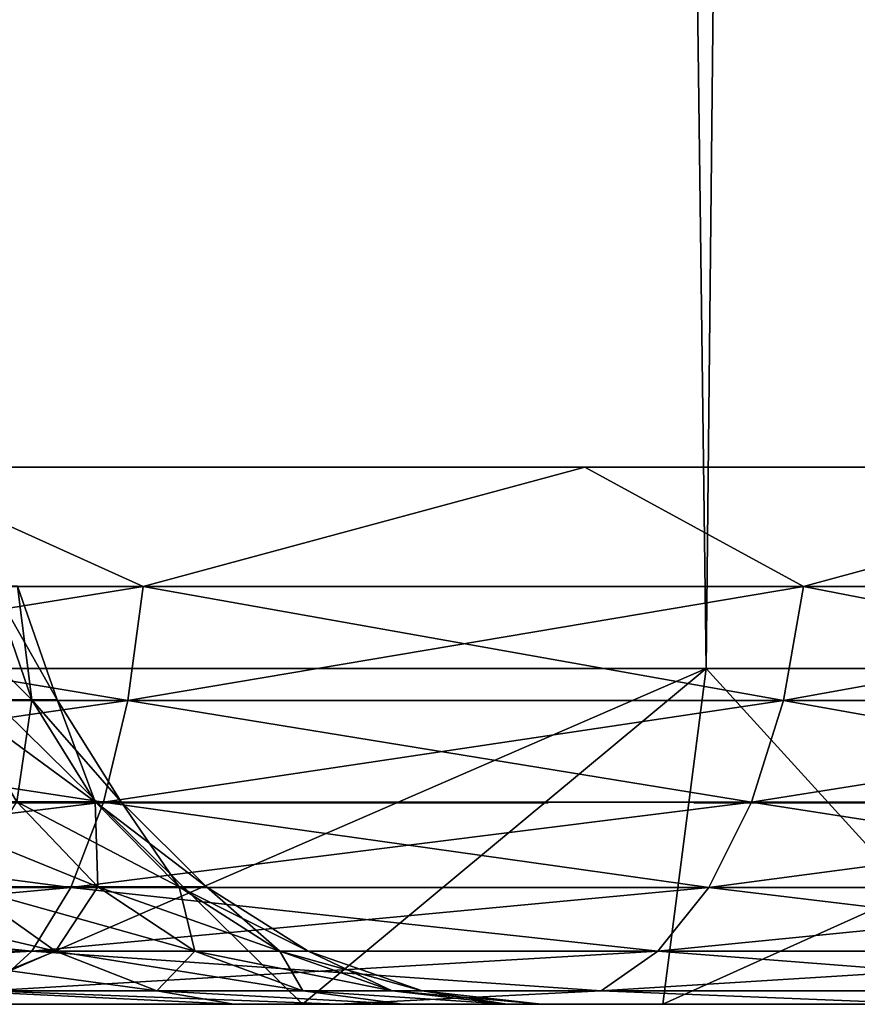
# Model space of a CAD drawing. Header units: millimetres. Extents: x -27 to 27, y -51 to 5.7.
# Tile 23 of 54: x 3 to 4.3, y -51 to -49.5. Entities that reach past the tile are written whole.
import ezdxf

# ---------------------------------------------------------------- set-up
doc = ezdxf.new("R2010")
doc.units = ezdxf.units.MM
doc.header["$LTSCALE"] = 52.148148
for name, color, linetype in [('1', 7, 'CONTINUOUS'), ('16', 7, 'CONTINUOUS'), ('17', 7, 'CONTINUOUS'), ('2', 7, 'CONTINUOUS'), ('3', 7, 'CONTINUOUS'), ('33', 7, 'CONTINUOUS'), ('37', 7, 'CONTINUOUS'), ('41', 7, 'CONTINUOUS'), ('42', 7, 'CONTINUOUS'), ('43', 7, 'CONTINUOUS'), ('44', 7, 'CONTINUOUS')]:
    doc.layers.add(name, color=color, linetype=linetype)

msp = doc.modelspace()

# ---------------------------------------------------------------- linework, layer by layer
at = {"layer": '1', "linetype": 'Continuous'}
for points in [[(2.8929, -51, -8.5224), (3.4441, -51, -8.3149), (0.5801, -51, -8.4802), (2.8929, -51, -8.5224)], [(0.5801, -51, -8.4802), (3.4441, -51, -8.3149), (1.7294, -51, -8.3222), (0.5801, -51, -8.4802)], [(2.8465, -51, 8.0092), (3.4441, -51, 8.3149), (1.7294, -51, 8.3222), (2.8465, -51, 8.0092)], [(3.4441, -51, 8.3149), (2.8929, -51, 8.5224), (1.7294, -51, 8.3222), (3.4441, -51, 8.3149)], [(3.4441, -51, -8.3149), (3.9806, -51, -8.0719), (1.7294, -51, -8.3222), (3.4441, -51, -8.3149)], [(1.7294, -51, -8.3222), (3.9806, -51, -8.0719), (2.8465, -51, -8.0092), (1.7294, -51, -8.3222)], [(3.9806, -51, 8.0719), (3.4441, -51, 8.3149), (2.8465, -51, 8.0092), (3.9806, -51, 8.0719)], [(4.5, -51, 7.7942), (3.9806, -51, 8.0719), (2.8465, -51, 8.0092), (4.5, -51, 7.7942)], [(3.9106, -51, 7.547), (4.5, -51, 7.7942), (2.8465, -51, 8.0092), (3.9106, -51, 7.547)], [(3.9806, -51, -8.0719), (4.5, -51, -7.7942), (2.8465, -51, -8.0092), (3.9806, -51, -8.0719)], [(2.8465, -51, -8.0092), (4.5, -51, -7.7942), (3.9106, -51, -7.547), (2.8465, -51, -8.0092)], [(4.9018, -51, 6.9442), (5.0002, -51, 7.4832), (3.9106, -51, 7.547), (4.9018, -51, 6.9442)], [(5.0002, -51, 7.4832), (4.5, -51, 7.7942), (3.9106, -51, 7.547), (5.0002, -51, 7.4832)], [(5.0002, -51, -7.4832), (5.4789, -51, -7.1401), (3.9106, -51, -7.547), (5.0002, -51, -7.4832)], [(4.5, -51, -7.7942), (5.0002, -51, -7.4832), (3.9106, -51, -7.547), (4.5, -51, -7.7942)], [(3.9106, -51, -7.547), (5.4789, -51, -7.1401), (4.9018, -51, -6.9442), (3.9106, -51, -7.547)]]:
    msp.add_3dface(points, dxfattribs=at)
at = {"layer": '16', "linetype": 'Continuous'}
for points in [[(2.8929, -51, 8.5224), (3.4441, -51, 8.3149), (2.9357, -50.5, 9.035), (2.8929, -51, 8.5224)], [(3.4441, -51, 8.3149), (4.0449, -50.5, 8.5959), (2.9357, -50.5, 9.035), (3.4441, -51, 8.3149)], [(3.4441, -51, 8.3149), (3.9806, -51, 8.0719), (4.0449, -50.5, 8.5959), (3.4441, -51, 8.3149)], [(3.9806, -51, 8.0719), (4.5, -51, 7.7942), (4.0449, -50.5, 8.5959), (3.9806, -51, 8.0719)], [(4.5, -51, 7.7942), (5.0904, -50.5, 8.0211), (4.0449, -50.5, 8.5959), (4.5, -51, 7.7942)]]:
    msp.add_3dface(points, dxfattribs=at)
at = {"layer": '17', "linetype": 'Continuous'}
for points in [[(2.8929, -51, -8.5224), (2.9357, -50.5, -9.035), (4.0449, -50.5, -8.5959), (2.8929, -51, -8.5224)], [(3.4441, -51, -8.3149), (2.8929, -51, -8.5224), (4.0449, -50.5, -8.5959), (3.4441, -51, -8.3149)], [(3.9806, -51, -8.0719), (3.4441, -51, -8.3149), (4.0449, -50.5, -8.5959), (3.9806, -51, -8.0719)], [(4.5, -51, -7.7942), (3.9806, -51, -8.0719), (5.0904, -50.5, -8.0211), (4.5, -51, -7.7942)], [(3.9806, -51, -8.0719), (4.0449, -50.5, -8.5959), (5.0904, -50.5, -8.0211), (3.9806, -51, -8.0719)]]:
    msp.add_3dface(points, dxfattribs=at)
at = {"layer": '2', "linetype": 'Continuous'}
for points in [[(3.4661, -4.5, 8.8451), (2.341, -4.5, 9.207), (2.9357, -50.5, 9.035), (3.4661, -4.5, 8.8451)], [(4.0449, -50.5, 8.5959), (3.4661, -4.5, 8.8451), (2.9357, -50.5, 9.035), (4.0449, -50.5, 8.5959)], [(4.5375, -4.5, 8.3463), (3.4661, -4.5, 8.8451), (4.0449, -50.5, 8.5959), (4.5375, -4.5, 8.3463)], [(5.0904, -50.5, 8.0211), (4.5375, -4.5, 8.3463), (4.0449, -50.5, 8.5959), (5.0904, -50.5, 8.0211)]]:
    msp.add_3dface(points, dxfattribs=at)
at = {"layer": '3', "linetype": 'Continuous'}
for points in [[(2.341, -4.5, -9.207), (3.4661, -4.5, -8.8451), (2.9357, -50.5, -9.035), (2.341, -4.5, -9.207)], [(2.9357, -50.5, -9.035), (3.4661, -4.5, -8.8451), (4.0449, -50.5, -8.5959), (2.9357, -50.5, -9.035)], [(3.4661, -4.5, -8.8451), (4.5375, -4.5, -8.3463), (4.0449, -50.5, -8.5959), (3.4661, -4.5, -8.8451)], [(4.0449, -50.5, -8.5959), (4.5375, -4.5, -8.3463), (5.0904, -50.5, -8.0211), (4.0449, -50.5, -8.5959)]]:
    msp.add_3dface(points, dxfattribs=at)
at = {"layer": '33', "color": 3, "linetype": 'Continuous'}
for points in [[(1.04, -51, 2.5), (-7.3184, -51, 2.0496), (7.3184, -51, 2.0496), (1.04, -51, 2.5)], [(7.3184, -51, 2.0496), (-7.3184, -51, 2.0496), (-0.3138, -51, 1.787), (7.3184, -51, 2.0496)], [(4.5884, -51, 4.2254), (3.203, -51, 4.2254), (-6.494, -51, 3.9482), (4.5884, -51, 4.2254)], [(5.6607, -51, 4.25), (4.5884, -51, 4.2254), (-6.494, -51, 3.9482), (5.6607, -51, 4.25)], [(3.203, -51, 4.2254), (1.1178, -51, 4.2254), (-6.494, -51, 3.9482), (3.203, -51, 4.2254)], [(-6.494, -51, 3.9482), (-1.0441, -51, 3.7049), (6.494, -51, 3.9482), (-6.494, -51, 3.9482)], [(5.6607, -51, 4.25), (-6.494, -51, 3.9482), (6.494, -51, 3.9482), (5.6607, -51, 4.25)], [(-4.383, -51, 6.2088), (-4.8607, -51, 5.7377), (4.383, -51, 6.2088), (-4.383, -51, 6.2088)], [(-4.8607, -51, 5.7377), (-0.46, -51, 5.75), (4.383, -51, 6.2088), (-4.8607, -51, 5.7377)], [(3.4968, -51, 6.7477), (-4.383, -51, 6.2088), (4.383, -51, 6.2088), (3.4968, -51, 6.7477)], [(-3.4968, -51, 6.7477), (-4.383, -51, 6.2088), (3.4968, -51, 6.7477), (-3.4968, -51, 6.7477)], [(4.383, -51, -6.2088), (5.1878, -51, -5.554), (-4.383, -51, -6.2088), (4.383, -51, -6.2088)], [(-3.4968, -51, -6.7477), (4.383, -51, -6.2088), (-4.383, -51, -6.2088), (-3.4968, -51, -6.7477)], [(-4.383, -51, -6.2088), (5.1878, -51, -5.554), (0.3138, -51, -5.787), (-4.383, -51, -6.2088)], [(2.5452, -51, 7.1611), (-3.4968, -51, 6.7477), (3.4968, -51, 6.7477), (2.5452, -51, 7.1611)], [(-2.5452, -51, -7.1611), (3.4968, -51, -6.7477), (-3.4968, -51, -6.7477), (-2.5452, -51, -7.1611)], [(3.4968, -51, -6.7477), (4.383, -51, -6.2088), (-3.4968, -51, -6.7477), (3.4968, -51, -6.7477)], [(2.5452, -51, -7.1611), (3.4968, -51, -6.7477), (-2.5452, -51, -7.1611), (2.5452, -51, -7.1611)], [(-1.0441, -51, 3.7049), (-0.0274, -51, 3.7049), (6.494, -51, 3.9482), (-1.0441, -51, 3.7049)], [(-0.46, -51, 5.75), (-0.1725, -51, 5.75), (4.383, -51, 6.2088), (-0.46, -51, 5.75)], [(0.3138, -51, 1.787), (7.3184, -51, 2.0496), (-0.3138, -51, 1.787), (0.3138, -51, 1.787)], [(-0.1725, -51, 5.75), (0.0554, -51, 5.3519), (3.5223, -51, 5.75), (-0.1725, -51, 5.75)], [(-0.1725, -51, 5.75), (3.5223, -51, 5.75), (4.383, -51, 6.2088), (-0.1725, -51, 5.75)], [(-0.0274, -51, 3.7049), (0.1658, -51, 3.7049), (6.494, -51, 3.9482), (-0.0274, -51, 3.7049)], [(0.0554, -51, 5.3519), (0.1427, -51, 5.3612), (3.5223, -51, 5.75), (0.0554, -51, 5.3519)], [(0.1427, -51, 5.3612), (1.2569, -51, 5.3612), (3.5223, -51, 5.75), (0.1427, -51, 5.3612)], [(0.1658, -51, 3.7049), (0.3524, -51, 3.7), (6.494, -51, 3.9482), (0.1658, -51, 3.7049)], [(0.9326, -51, 1.6838), (7.3184, -51, 2.0496), (0.3138, -51, 1.787), (0.9326, -51, 1.6838)], [(0.3138, -51, -5.787), (5.1878, -51, -5.554), (0.9326, -51, -5.6838), (0.3138, -51, -5.787)], [(0.3524, -51, 3.7), (0.6151, -51, 3.7), (6.494, -51, 3.9482), (0.3524, -51, 3.7)], [(0.6151, -51, 3.7), (1.2127, -51, 3.7), (6.494, -51, 3.9482), (0.6151, -51, 3.7)], [(1.5262, -51, 1.48), (7.3184, -51, 2.0496), (0.9326, -51, 1.6838), (1.5262, -51, 1.48)], [(0.9326, -51, -5.6838), (5.1878, -51, -5.554), (1.5262, -51, -5.48), (0.9326, -51, -5.6838)], [(6.9711, -51, 3.0272), (1.04, -51, 2.5), (7.3184, -51, 2.0496), (6.9711, -51, 3.0272)], [(1.4697, -51, 3.7), (1.04, -51, 2.5), (6.9711, -51, 3.0272), (1.4697, -51, 3.7)], [(3.1146, -51, 4.2344), (1.1178, -51, 4.2254), (3.203, -51, 4.2254), (3.1146, -51, 4.2344)], [(1.2099, -51, 4.2345), (1.1178, -51, 4.2254), (3.1146, -51, 4.2344), (1.2099, -51, 4.2345)], [(1.2099, -51, 4.2345), (3.1146, -51, 4.2344), (2.273, -51, 4.25), (1.2099, -51, 4.2345)], [(1.2127, -51, 3.7), (1.4697, -51, 3.7), (6.494, -51, 3.9482), (1.2127, -51, 3.7)], [(1.2569, -51, 5.3612), (2.5001, -51, 5.3612), (3.5223, -51, 5.75), (1.2569, -51, 5.3612)], [(6.494, -51, 3.9482), (1.4697, -51, 3.7), (6.9711, -51, 3.0272), (6.494, -51, 3.9482)], [(2.0781, -51, 1.1814), (7.3184, -51, 2.0496), (1.5262, -51, 1.48), (2.0781, -51, 1.1814)], [(1.5262, -51, -5.48), (5.8957, -51, -4.7959), (2.0781, -51, -5.1814), (1.5262, -51, -5.48)], [(5.1878, -51, -5.554), (5.8957, -51, -4.7959), (1.5262, -51, -5.48), (5.1878, -51, -5.554)], [(7.5293, -51, 1.0339), (7.3184, -51, 2.0496), (2.0781, -51, 1.1814), (7.5293, -51, 1.0339)], [(2.5733, -51, 0.7961), (7.5293, -51, 1.0339), (2.0781, -51, 1.1814), (2.5733, -51, 0.7961)], [(2.0781, -51, -5.1814), (5.8957, -51, -4.7959), (2.5733, -51, -4.7961), (2.0781, -51, -5.1814)], [(2.9565, -51, 4.3066), (2.273, -51, 4.25), (3.0339, -51, 4.2607), (2.9565, -51, 4.3066)], [(3.0339, -51, 4.2607), (2.273, -51, 4.25), (3.1146, -51, 4.2344), (3.0339, -51, 4.2607)], [(2.5001, -51, 5.3612), (2.5923, -51, 5.3487), (3.2071, -51, 5.3612), (2.5001, -51, 5.3612)], [(3.5223, -51, 5.75), (2.5001, -51, 5.3612), (3.2071, -51, 5.3612), (3.5223, -51, 5.75)], [(2.9985, -51, 0.3343), (7.5293, -51, 1.0339), (2.5733, -51, 0.7961), (2.9985, -51, 0.3343)], [(2.5733, -51, -4.7961), (5.8957, -51, -4.7959), (2.9985, -51, -4.3343), (2.5733, -51, -4.7961)], [(3.2071, -51, 5.3612), (2.5923, -51, 5.3487), (3.1077, -51, 5.3514), (3.2071, -51, 5.3612)], [(3.1077, -51, 5.3514), (2.5923, -51, 5.3487), (3.0221, -51, 5.3238), (3.1077, -51, 5.3514)], [(7.6, -51), (7.5293, -51, 1.0339), (2.9985, -51, 0.3343), (7.6, -51)], [(2.9985, -51, -4.3343), (6.494, -51, -3.9482), (3.3418, -51, -3.8089), (2.9985, -51, -4.3343)], [(3.3418, -51, -0.1911), (7.6, -51), (2.9985, -51, 0.3343), (3.3418, -51, -0.1911)], [(5.8957, -51, -4.7959), (6.494, -51, -3.9482), (2.9985, -51, -4.3343), (5.8957, -51, -4.7959)], [(3.0504, -51, 4.9178), (3.0424, -51, 4.8168), (3.516, -51, 4.901), (3.0504, -51, 4.9178)], [(3.516, -51, 4.901), (3.0424, -51, 4.8168), (3.5233, -51, 4.7892), (3.516, -51, 4.901)], [(3.5233, -51, 4.7892), (3.0424, -51, 4.8168), (3.0471, -51, 4.7153), (3.5233, -51, 4.7892)], [(3.5153, -51, 4.6849), (3.5233, -51, 4.7892), (3.0471, -51, 4.7153), (3.5153, -51, 4.6849)], [(3.0623, -51, 4.6305), (3.5153, -51, 4.6849), (3.0471, -51, 4.7153), (3.0623, -51, 4.6305)], [(3.074, -51, 4.9992), (3.0504, -51, 4.9178), (3.4934, -51, 4.9914), (3.074, -51, 4.9992)], [(3.4934, -51, 4.9914), (3.0504, -51, 4.9178), (3.516, -51, 4.901), (3.4934, -51, 4.9914)], [(3.0898, -51, 4.5647), (3.4912, -51, 4.5999), (3.0623, -51, 4.6305), (3.0898, -51, 4.5647)], [(3.4912, -51, 4.5999), (3.5153, -51, 4.6849), (3.0623, -51, 4.6305), (3.4912, -51, 4.5999)], [(3.1109, -51, 5.0593), (3.074, -51, 4.9992), (3.4558, -51, 5.0583), (3.1109, -51, 5.0593)], [(3.4558, -51, 5.0583), (3.074, -51, 4.9992), (3.4934, -51, 4.9914), (3.4558, -51, 5.0583)], [(3.1287, -51, 4.5148), (3.4534, -51, 4.5367), (3.0898, -51, 4.5647), (3.1287, -51, 4.5148)], [(3.4534, -51, 4.5367), (3.4912, -51, 4.5999), (3.0898, -51, 4.5647), (3.4534, -51, 4.5367)], [(3.1635, -51, 5.1065), (3.1109, -51, 5.0593), (3.4064, -51, 5.1043), (3.1635, -51, 5.1065)], [(3.4064, -51, 5.1043), (3.1109, -51, 5.0593), (3.4558, -51, 5.0583), (3.4064, -51, 5.1043)], [(3.1724, -51, 4.4809), (3.4007, -51, 4.4878), (3.1287, -51, 4.5148), (3.1724, -51, 4.4809)], [(3.4007, -51, 4.4878), (3.4534, -51, 4.5367), (3.1287, -51, 4.5148), (3.4007, -51, 4.4878)], [(3.2194, -51, 5.1325), (3.1635, -51, 5.1065), (3.3501, -51, 5.1315), (3.2194, -51, 5.1325)], [(3.3501, -51, 5.1315), (3.1635, -51, 5.1065), (3.4064, -51, 5.1043), (3.3501, -51, 5.1315)], [(3.2233, -51, 4.4601), (3.3457, -51, 4.4613), (3.1724, -51, 4.4809), (3.2233, -51, 4.4601)], [(3.3457, -51, 4.4613), (3.4007, -51, 4.4878), (3.1724, -51, 4.4809), (3.3457, -51, 4.4613)], [(4.4424, -51, 4.2422), (3.203, -51, 4.2254), (4.5884, -51, 4.2254), (4.4424, -51, 4.2422)], [(3.2915, -51, 4.2361), (3.203, -51, 4.2254), (4.4424, -51, 4.2422), (3.2915, -51, 4.2361)], [(3.291, -51, 5.3525), (3.5223, -51, 5.75), (3.2071, -51, 5.3612), (3.291, -51, 5.3525)], [(3.2828, -51, 5.1412), (3.2194, -51, 5.1325), (3.3501, -51, 5.1315), (3.2828, -51, 5.1412)], [(3.2849, -51, 4.4526), (3.3457, -51, 4.4613), (3.2233, -51, 4.4601), (3.2849, -51, 4.4526)], [(3.3695, -51, 5.3265), (3.5223, -51, 5.75), (3.291, -51, 5.3525), (3.3695, -51, 5.3265)], [(3.385, -51, 4.2709), (3.2915, -51, 4.2361), (3.5427, -51, 4.25), (3.385, -51, 4.2709)], [(3.8098, -51, 4.25), (3.2915, -51, 4.2361), (4.4424, -51, 4.2422), (3.8098, -51, 4.25)], [(3.2915, -51, 4.2361), (3.8098, -51, 4.25), (3.5427, -51, 4.25), (3.2915, -51, 4.2361)], [(3.5941, -51, -0.7661), (7.6, -51), (3.3418, -51, -0.1911), (3.5941, -51, -0.7661)], [(3.3418, -51, -3.8089), (6.9711, -51, -3.0272), (3.5941, -51, -3.2339), (3.3418, -51, -3.8089)], [(6.494, -51, -3.9482), (6.9711, -51, -3.0272), (3.3418, -51, -3.8089), (6.494, -51, -3.9482)], [(3.4464, -51, 5.2804), (3.5223, -51, 5.75), (3.3695, -51, 5.3265), (3.4464, -51, 5.2804)], [(3.4671, -51, 4.3259), (3.385, -51, 4.2709), (3.5427, -51, 4.25), (3.4671, -51, 4.3259)], [(3.5223, -51, 5.2098), (3.5223, -51, 5.75), (3.4464, -51, 5.2804), (3.5223, -51, 5.2098)], [(3.5427, -51, 4.4096), (3.4671, -51, 4.3259), (3.5427, -51, 4.25), (3.5427, -51, 4.4096)], [(3.5223, -51, 5.75), (3.8098, -51, 5.75), (4.383, -51, 6.2088), (3.5223, -51, 5.75)], [(3.7482, -51, -1.3746), (7.5293, -51, -1.0339), (3.5941, -51, -0.7661), (3.7482, -51, -1.3746)], [(7.5293, -51, -1.0339), (7.6, -51), (3.5941, -51, -0.7661), (7.5293, -51, -1.0339)], [(3.5941, -51, -3.2339), (6.9711, -51, -3.0272), (3.7482, -51, -2.6254), (3.5941, -51, -3.2339)], [(3.8, -51, -2), (7.5293, -51, -1.0339), (3.7482, -51, -1.3746), (3.8, -51, -2)], [(3.7482, -51, -2.6254), (7.3184, -51, -2.0496), (3.8, -51, -2), (3.7482, -51, -2.6254)], [(6.9711, -51, -3.0272), (7.3184, -51, -2.0496), (3.7482, -51, -2.6254), (6.9711, -51, -3.0272)], [(7.3184, -51, -2.0496), (7.5293, -51, -1.0339), (3.8, -51, -2), (7.3184, -51, -2.0496)], [(4.383, -51, 6.2088), (3.8098, -51, 5.75), (5.1878, -51, 5.554), (4.383, -51, 6.2088)], [(4.0975, -51, 5.0858), (3.8098, -51, 5.75), (4.0435, -51, 4.946), (4.0975, -51, 5.0858)], [(4.1519, -51, 5.1693), (3.8098, -51, 5.75), (4.0975, -51, 5.0858), (4.1519, -51, 5.1693)], [(3.8098, -51, 4.25), (4.0267, -51, 4.8087), (4.0435, -51, 4.946), (3.8098, -51, 4.25)], [(4.0267, -51, 4.8087), (3.8098, -51, 4.25), (4.0355, -51, 4.6835), (4.0267, -51, 4.8087)], [(3.8098, -51, 5.75), (3.8098, -51, 4.25), (4.0435, -51, 4.946), (3.8098, -51, 5.75)], [(4.2176, -51, 5.2366), (3.8098, -51, 5.75), (4.1519, -51, 5.1693), (4.2176, -51, 5.2366)], [(4.2968, -51, 5.2906), (3.8098, -51, 5.75), (4.2176, -51, 5.2366), (4.2968, -51, 5.2906)], [(3.8098, -51, 5.75), (4.4294, -51, 5.3424), (5.1878, -51, 5.554), (3.8098, -51, 5.75)], [(4.4294, -51, 5.3424), (3.8098, -51, 5.75), (4.2968, -51, 5.2906), (4.4294, -51, 5.3424)], [(4.303, -51, 4.293), (3.8098, -51, 4.25), (4.4424, -51, 4.2422), (4.303, -51, 4.293)], [(4.2189, -51, 4.3457), (3.8098, -51, 4.25), (4.303, -51, 4.293), (4.2189, -51, 4.3457)], [(4.1516, -51, 4.4105), (3.8098, -51, 4.25), (4.2189, -51, 4.3457), (4.1516, -51, 4.4105)], [(4.0973, -51, 4.4905), (3.8098, -51, 4.25), (4.1516, -51, 4.4105), (4.0973, -51, 4.4905)], [(4.0601, -51, 4.5775), (3.8098, -51, 4.25), (4.0973, -51, 4.4905), (4.0601, -51, 4.5775)], [(4.0355, -51, 4.6835), (3.8098, -51, 4.25), (4.0601, -51, 4.5775), (4.0355, -51, 4.6835)]]:
    msp.add_3dface(points, dxfattribs=at)
at = {"layer": '37', "color": 7, "linetype": 'Continuous'}
for points in [[(2.9486, -50.7, 5.281), (2.9564, -50.7, 4.3066), (3.0238, -50.7, 5.3246), (2.9486, -50.7, 5.281)], [(2.9564, -50.7, 4.3066), (3.0324, -50.7, 4.2614), (3.0238, -50.7, 5.3246), (2.9564, -50.7, 4.3066)], [(3.108, -50.7, 5.3515), (3.0238, -50.7, 5.3246), (3.0772, -50.7, 5.0064), (3.108, -50.7, 5.3515)], [(3.0238, -50.7, 5.3246), (3.0424, -50.7, 4.8168), (3.0525, -50.7, 4.9299), (3.0238, -50.7, 5.3246)], [(3.0772, -50.7, 5.0064), (3.0238, -50.7, 5.3246), (3.0525, -50.7, 4.9299), (3.0772, -50.7, 5.0064)], [(3.0238, -50.7, 5.3246), (3.0324, -50.7, 4.2614), (3.0424, -50.7, 4.8168), (3.0238, -50.7, 5.3246)], [(3.0424, -50.7, 4.8168), (3.0324, -50.7, 4.2614), (3.0493, -50.7, 4.6966), (3.0424, -50.7, 4.8168)], [(3.0324, -50.7, 4.2614), (3.113, -50.7, 4.2347), (3.0493, -50.7, 4.6966), (3.0324, -50.7, 4.2614)], [(3.0493, -50.7, 4.6966), (3.113, -50.7, 4.2347), (3.0665, -50.7, 4.6165), (3.0493, -50.7, 4.6966)], [(3.0665, -50.7, 4.6165), (3.113, -50.7, 4.2347), (3.0898, -50.7, 4.5647), (3.0665, -50.7, 4.6165)], [(3.1109, -50.7, 5.0593), (3.108, -50.7, 5.3515), (3.0772, -50.7, 5.0064), (3.1109, -50.7, 5.0593)], [(3.0898, -50.7, 4.5647), (3.113, -50.7, 4.2347), (3.1311, -50.7, 4.5125), (3.0898, -50.7, 4.5647)], [(3.2071, -50.7, 5.3612), (3.108, -50.7, 5.3515), (3.163, -50.7, 5.1062), (3.2071, -50.7, 5.3612)], [(3.163, -50.7, 5.1062), (3.108, -50.7, 5.3515), (3.1109, -50.7, 5.0593), (3.163, -50.7, 5.1062)], [(3.113, -50.7, 4.2347), (3.203, -50.7, 4.2254), (3.1311, -50.7, 4.5125), (3.113, -50.7, 4.2347)], [(3.1311, -50.7, 4.5125), (3.203, -50.7, 4.2254), (3.1748, -50.7, 4.4795), (3.1311, -50.7, 4.5125)], [(3.2184, -50.7, 5.1322), (3.2071, -50.7, 5.3612), (3.163, -50.7, 5.1062), (3.2184, -50.7, 5.1322)], [(3.1748, -50.7, 4.4795), (3.203, -50.7, 4.2254), (3.2243, -50.7, 4.4598), (3.1748, -50.7, 4.4795)], [(3.203, -50.7, 4.2254), (3.291, -50.7, 4.236), (3.2243, -50.7, 4.4598), (3.203, -50.7, 4.2254)], [(3.2828, -50.7, 5.1412), (3.2071, -50.7, 5.3612), (3.2184, -50.7, 5.1322), (3.2828, -50.7, 5.1412)], [(3.2922, -50.7, 5.3522), (3.2071, -50.7, 5.3612), (3.2828, -50.7, 5.1412), (3.2922, -50.7, 5.3522)], [(3.2243, -50.7, 4.4598), (3.291, -50.7, 4.236), (3.2849, -50.7, 4.4526), (3.2243, -50.7, 4.4598)], [(3.3494, -50.7, 5.1318), (3.2922, -50.7, 5.3522), (3.2828, -50.7, 5.1412), (3.3494, -50.7, 5.1318)], [(3.2849, -50.7, 4.4526), (3.291, -50.7, 4.236), (3.3462, -50.7, 4.4615), (3.2849, -50.7, 4.4526)], [(3.291, -50.7, 4.236), (3.385, -50.7, 4.2709), (3.3462, -50.7, 4.4615), (3.291, -50.7, 4.236)], [(3.3705, -50.7, 5.326), (3.2922, -50.7, 5.3522), (3.3494, -50.7, 5.1318), (3.3705, -50.7, 5.326)], [(3.3462, -50.7, 4.4615), (3.385, -50.7, 4.2709), (3.4005, -50.7, 4.4876), (3.3462, -50.7, 4.4615)], [(3.4054, -50.7, 5.1051), (3.3705, -50.7, 5.326), (3.3494, -50.7, 5.1318), (3.4054, -50.7, 5.1051)], [(3.4462, -50.7, 5.2806), (3.3705, -50.7, 5.326), (3.4054, -50.7, 5.1051), (3.4462, -50.7, 5.2806)], [(3.385, -50.7, 4.2709), (3.4663, -50.7, 4.3252), (3.4005, -50.7, 4.4876), (3.385, -50.7, 4.2709)], [(3.4005, -50.7, 4.4876), (3.4663, -50.7, 4.3252), (3.4534, -50.7, 4.5367), (3.4005, -50.7, 4.4876)], [(3.4558, -50.7, 5.0583), (3.4462, -50.7, 5.2806), (3.4054, -50.7, 5.1051), (3.4558, -50.7, 5.0583)], [(3.4882, -50.7, 5.004), (3.4462, -50.7, 5.2806), (3.4558, -50.7, 5.0583), (3.4882, -50.7, 5.004)], [(3.513, -50.7, 4.9195), (3.4462, -50.7, 5.2806), (3.4882, -50.7, 5.004), (3.513, -50.7, 4.9195)], [(3.5223, -50.7, 5.2098), (3.4462, -50.7, 5.2806), (3.513, -50.7, 4.9195), (3.5223, -50.7, 5.2098)], [(3.4534, -50.7, 4.5367), (3.4663, -50.7, 4.3252), (3.4875, -50.7, 4.5916), (3.4534, -50.7, 4.5367)], [(3.4663, -50.7, 4.3252), (3.5427, -50.7, 4.4096), (3.4875, -50.7, 4.5916), (3.4663, -50.7, 4.3252)], [(3.4875, -50.7, 4.5916), (3.5427, -50.7, 4.4096), (3.5128, -50.7, 4.6712), (3.4875, -50.7, 4.5916)], [(3.5128, -50.7, 4.6712), (3.5427, -50.7, 4.4096), (3.5233, -50.7, 4.7892), (3.5128, -50.7, 4.6712)], [(3.5233, -50.7, 4.7892), (3.5223, -50.7, 5.2098), (3.513, -50.7, 4.9195), (3.5233, -50.7, 4.7892)], [(3.5223, -50.7, 5.75), (3.5223, -50.7, 5.2098), (3.5233, -50.7, 4.7892), (3.5223, -50.7, 5.75)], [(3.5427, -50.7, 4.4096), (3.5223, -50.7, 5.75), (3.5233, -50.7, 4.7892), (3.5427, -50.7, 4.4096)], [(3.5223, -50.7, 5.75), (3.8098, -50.7, 4.25), (3.8098, -50.7, 5.75), (3.5223, -50.7, 5.75)], [(3.5427, -50.7, 4.4096), (3.8098, -50.7, 4.25), (3.5223, -50.7, 5.75), (3.5427, -50.7, 4.4096)], [(3.5427, -50.7, 4.25), (3.8098, -50.7, 4.25), (3.5427, -50.7, 4.4096), (3.5427, -50.7, 4.25)], [(4.0436, -50.7, 4.9464), (4.0267, -50.7, 4.8087), (4.0363, -50.7, 4.6781), (4.0436, -50.7, 4.9464)], [(4.061, -50.7, 4.5747), (4.0436, -50.7, 4.9464), (4.0363, -50.7, 4.6781), (4.061, -50.7, 4.5747)], [(4.0973, -50.7, 4.4905), (4.0436, -50.7, 4.9464), (4.061, -50.7, 4.5747), (4.0973, -50.7, 4.4905)], [(4.0975, -50.7, 5.0858), (4.0436, -50.7, 4.9464), (4.0973, -50.7, 4.4905), (4.0975, -50.7, 5.0858)], [(4.1513, -50.7, 4.4109), (4.0975, -50.7, 5.0858), (4.0973, -50.7, 4.4905), (4.1513, -50.7, 4.4109)], [(4.1523, -50.7, 5.1698), (4.0975, -50.7, 5.0858), (4.1513, -50.7, 4.4109), (4.1523, -50.7, 5.1698)], [(4.2183, -50.7, 4.3462), (4.1523, -50.7, 5.1698), (4.1513, -50.7, 4.4109), (4.2183, -50.7, 4.3462)], [(4.2179, -50.7, 5.2369), (4.1523, -50.7, 5.1698), (4.2183, -50.7, 4.3462), (4.2179, -50.7, 5.2369)], [(4.2968, -50.7, 5.2906), (4.2179, -50.7, 5.2369), (4.2183, -50.7, 4.3462), (4.2968, -50.7, 5.2906)], [(4.303, -50.7, 4.293), (4.2968, -50.7, 5.2906), (4.2183, -50.7, 4.3462), (4.303, -50.7, 4.293)]]:
    msp.add_3dface(points, dxfattribs=at)
at = {"layer": '41', "color": 3, "linetype": 'Continuous'}
for points in [[(2.1689, -50.378, 8.0944), (3.2069, -50.378, 7.7421), (2.813, -50.2, 7.915), (2.1689, -50.378, 8.0944)], [(2.813, -50.2, 7.915), (3.2069, -50.378, 7.7421), (3.8645, -50.2, 7.4582), (2.813, -50.2, 7.915)], [(3.2069, -50.378, 7.7421), (4.19, -50.378, 7.2572), (3.8645, -50.2, 7.4582), (3.2069, -50.378, 7.7421)], [(3.8645, -50.2, 7.4582), (4.19, -50.378, 7.2572), (4.8441, -50.2, 6.8625), (3.8645, -50.2, 7.4582)], [(4.19, -50.378, 7.2572), (5.1014, -50.378, 6.6483), (4.8441, -50.2, 6.8625), (4.19, -50.378, 7.2572)], [(2.1536, -50.5473, 8.0372), (3.1842, -50.5473, 7.6873), (2.1689, -50.378, 8.0944), (2.1536, -50.5473, 8.0372)], [(2.1689, -50.378, 8.0944), (3.1842, -50.5473, 7.6873), (3.2069, -50.378, 7.7421), (2.1689, -50.378, 8.0944)], [(3.1842, -50.5473, 7.6873), (4.1603, -50.5473, 7.2059), (3.2069, -50.378, 7.7421), (3.1842, -50.5473, 7.6873)], [(3.2069, -50.378, 7.7421), (4.1603, -50.5473, 7.2059), (4.19, -50.378, 7.2572), (3.2069, -50.378, 7.7421)], [(4.1603, -50.5473, 7.2059), (5.0653, -50.5473, 6.6013), (4.19, -50.378, 7.2572), (4.1603, -50.5473, 7.2059)], [(4.19, -50.378, 7.2572), (5.0653, -50.5473, 6.6013), (5.1014, -50.378, 6.6483), (4.19, -50.378, 7.2572)], [(2.1288, -50.6991, 7.945), (3.1477, -50.6991, 7.5991), (2.1536, -50.5473, 8.0372), (2.1288, -50.6991, 7.945)], [(2.1536, -50.5473, 8.0372), (3.1477, -50.6991, 7.5991), (3.1842, -50.5473, 7.6873), (2.1536, -50.5473, 8.0372)], [(3.1477, -50.6991, 7.5991), (4.1126, -50.6991, 7.1233), (3.1842, -50.5473, 7.6873), (3.1477, -50.6991, 7.5991)], [(3.1842, -50.5473, 7.6873), (4.1126, -50.6991, 7.1233), (4.1603, -50.5473, 7.2059), (3.1842, -50.5473, 7.6873)], [(4.1126, -50.6991, 7.1233), (5.0072, -50.6991, 6.5255), (4.1603, -50.5473, 7.2059), (4.1126, -50.6991, 7.1233)], [(4.1603, -50.5473, 7.2059), (5.0072, -50.6991, 6.5255), (5.0653, -50.5473, 6.6013), (4.1603, -50.5473, 7.2059)], [(2.096, -50.8258, 7.8224), (3.0991, -50.8258, 7.4819), (2.1288, -50.6991, 7.945), (2.096, -50.8258, 7.8224)], [(2.1288, -50.6991, 7.945), (3.0991, -50.8258, 7.4819), (3.1477, -50.6991, 7.5991), (2.1288, -50.6991, 7.945)], [(3.0991, -50.8258, 7.4819), (4.0492, -50.8258, 7.0134), (3.1477, -50.6991, 7.5991), (3.0991, -50.8258, 7.4819)], [(3.1477, -50.6991, 7.5991), (4.0492, -50.8258, 7.0134), (4.1126, -50.6991, 7.1233), (3.1477, -50.6991, 7.5991)], [(4.0492, -50.8258, 7.0134), (4.93, -50.8258, 6.4249), (4.1126, -50.6991, 7.1233), (4.0492, -50.8258, 7.0134)], [(4.1126, -50.6991, 7.1233), (4.93, -50.8258, 6.4249), (5.0072, -50.6991, 6.5255), (4.1126, -50.6991, 7.1233)], [(2.0567, -50.9211, 7.6757), (3.041, -50.9211, 7.3416), (2.096, -50.8258, 7.8224), (2.0567, -50.9211, 7.6757)], [(2.096, -50.8258, 7.8224), (3.041, -50.9211, 7.3416), (3.0991, -50.8258, 7.4819), (2.096, -50.8258, 7.8224)], [(3.041, -50.9211, 7.3416), (3.9732, -50.9211, 6.8818), (3.0991, -50.8258, 7.4819), (3.041, -50.9211, 7.3416)], [(3.0991, -50.8258, 7.4819), (3.9732, -50.9211, 6.8818), (4.0492, -50.8258, 7.0134), (3.0991, -50.8258, 7.4819)], [(3.9732, -50.9211, 6.8818), (4.8375, -50.9211, 6.3044), (4.0492, -50.8258, 7.0134), (3.9732, -50.9211, 6.8818)], [(4.0492, -50.8258, 7.0134), (4.8375, -50.9211, 6.3044), (4.93, -50.8258, 6.4249), (4.0492, -50.8258, 7.0134)], [(2.0567, -50.9211, 7.6757), (2.9762, -50.9801, 7.1851), (3.041, -50.9211, 7.3416), (2.0567, -50.9211, 7.6757)], [(2.9762, -50.9801, 7.1851), (3.8886, -50.9801, 6.7352), (3.041, -50.9211, 7.3416), (2.9762, -50.9801, 7.1851)], [(3.041, -50.9211, 7.3416), (3.8886, -50.9801, 6.7352), (3.9732, -50.9211, 6.8818), (3.041, -50.9211, 7.3416)], [(3.8886, -50.9801, 6.7352), (4.7344, -50.9801, 6.17), (3.9732, -50.9211, 6.8818), (3.8886, -50.9801, 6.7352)], [(3.9732, -50.9211, 6.8818), (4.7344, -50.9801, 6.17), (4.8375, -50.9211, 6.3044), (3.9732, -50.9211, 6.8818)], [(2.5452, -51, 7.1611), (3.4968, -51, 6.7477), (2.9762, -50.9801, 7.1851), (2.5452, -51, 7.1611)], [(2.9762, -50.9801, 7.1851), (3.4968, -51, 6.7477), (3.8886, -50.9801, 6.7352), (2.9762, -50.9801, 7.1851)], [(3.4968, -51, 6.7477), (4.383, -51, 6.2088), (3.8886, -50.9801, 6.7352), (3.4968, -51, 6.7477)], [(3.8886, -50.9801, 6.7352), (4.383, -51, 6.2088), (4.7344, -50.9801, 6.17), (3.8886, -50.9801, 6.7352)]]:
    msp.add_3dface(points, dxfattribs=at)
at = {"layer": '42', "color": 3, "linetype": 'Continuous'}
for points in [[(3.2069, -50.378, -7.7421), (2.1689, -50.378, -8.0944), (2.813, -50.2, -7.915), (3.2069, -50.378, -7.7421)], [(3.8645, -50.2, -7.4582), (3.2069, -50.378, -7.7421), (2.813, -50.2, -7.915), (3.8645, -50.2, -7.4582)], [(4.19, -50.378, -7.2572), (3.2069, -50.378, -7.7421), (3.8645, -50.2, -7.4582), (4.19, -50.378, -7.2572)], [(4.8441, -50.2, -6.8625), (4.19, -50.378, -7.2572), (3.8645, -50.2, -7.4582), (4.8441, -50.2, -6.8625)], [(5.1014, -50.378, -6.6483), (4.19, -50.378, -7.2572), (4.8441, -50.2, -6.8625), (5.1014, -50.378, -6.6483)], [(3.1842, -50.5473, -7.6873), (2.1536, -50.5473, -8.0372), (3.2069, -50.378, -7.7421), (3.1842, -50.5473, -7.6873)], [(3.2069, -50.378, -7.7421), (2.1536, -50.5473, -8.0372), (2.1689, -50.378, -8.0944), (3.2069, -50.378, -7.7421)], [(4.1603, -50.5473, -7.2059), (3.1842, -50.5473, -7.6873), (4.19, -50.378, -7.2572), (4.1603, -50.5473, -7.2059)], [(4.19, -50.378, -7.2572), (3.1842, -50.5473, -7.6873), (3.2069, -50.378, -7.7421), (4.19, -50.378, -7.2572)], [(5.0653, -50.5473, -6.6013), (4.1603, -50.5473, -7.2059), (5.1014, -50.378, -6.6483), (5.0653, -50.5473, -6.6013)], [(5.1014, -50.378, -6.6483), (4.1603, -50.5473, -7.2059), (4.19, -50.378, -7.2572), (5.1014, -50.378, -6.6483)], [(3.1477, -50.6991, -7.5991), (2.1288, -50.6991, -7.945), (3.1842, -50.5473, -7.6873), (3.1477, -50.6991, -7.5991)], [(3.1842, -50.5473, -7.6873), (2.1288, -50.6991, -7.945), (2.1536, -50.5473, -8.0372), (3.1842, -50.5473, -7.6873)], [(4.1126, -50.6991, -7.1233), (3.1477, -50.6991, -7.5991), (4.1603, -50.5473, -7.2059), (4.1126, -50.6991, -7.1233)], [(4.1603, -50.5473, -7.2059), (3.1477, -50.6991, -7.5991), (3.1842, -50.5473, -7.6873), (4.1603, -50.5473, -7.2059)], [(5.0072, -50.6991, -6.5255), (4.1126, -50.6991, -7.1233), (5.0653, -50.5473, -6.6013), (5.0072, -50.6991, -6.5255)], [(5.0653, -50.5473, -6.6013), (4.1126, -50.6991, -7.1233), (4.1603, -50.5473, -7.2059), (5.0653, -50.5473, -6.6013)], [(3.1477, -50.6991, -7.5991), (2.096, -50.8258, -7.8224), (2.1288, -50.6991, -7.945), (3.1477, -50.6991, -7.5991)], [(3.0991, -50.8258, -7.4819), (2.096, -50.8258, -7.8224), (3.1477, -50.6991, -7.5991), (3.0991, -50.8258, -7.4819)], [(4.1126, -50.6991, -7.1233), (3.0991, -50.8258, -7.4819), (3.1477, -50.6991, -7.5991), (4.1126, -50.6991, -7.1233)], [(4.0492, -50.8258, -7.0134), (3.0991, -50.8258, -7.4819), (4.1126, -50.6991, -7.1233), (4.0492, -50.8258, -7.0134)], [(5.0072, -50.6991, -6.5255), (4.0492, -50.8258, -7.0134), (4.1126, -50.6991, -7.1233), (5.0072, -50.6991, -6.5255)], [(4.93, -50.8258, -6.4249), (4.0492, -50.8258, -7.0134), (5.0072, -50.6991, -6.5255), (4.93, -50.8258, -6.4249)], [(3.0991, -50.8258, -7.4819), (2.0567, -50.9211, -7.6757), (2.096, -50.8258, -7.8224), (3.0991, -50.8258, -7.4819)], [(3.041, -50.9211, -7.3416), (2.0567, -50.9211, -7.6757), (3.0991, -50.8258, -7.4819), (3.041, -50.9211, -7.3416)], [(4.0492, -50.8258, -7.0134), (3.041, -50.9211, -7.3416), (3.0991, -50.8258, -7.4819), (4.0492, -50.8258, -7.0134)], [(3.9732, -50.9211, -6.8818), (3.041, -50.9211, -7.3416), (4.0492, -50.8258, -7.0134), (3.9732, -50.9211, -6.8818)], [(4.93, -50.8258, -6.4249), (3.9732, -50.9211, -6.8818), (4.0492, -50.8258, -7.0134), (4.93, -50.8258, -6.4249)], [(4.8375, -50.9211, -6.3044), (3.9732, -50.9211, -6.8818), (4.93, -50.8258, -6.4249), (4.8375, -50.9211, -6.3044)], [(3.041, -50.9211, -7.3416), (2.0129, -50.9801, -7.5121), (2.0567, -50.9211, -7.6757), (3.041, -50.9211, -7.3416)], [(2.9762, -50.9801, -7.1851), (2.0129, -50.9801, -7.5121), (3.041, -50.9211, -7.3416), (2.9762, -50.9801, -7.1851)], [(3.9732, -50.9211, -6.8818), (2.9762, -50.9801, -7.1851), (3.041, -50.9211, -7.3416), (3.9732, -50.9211, -6.8818)], [(3.8886, -50.9801, -6.7352), (2.9762, -50.9801, -7.1851), (3.9732, -50.9211, -6.8818), (3.8886, -50.9801, -6.7352)], [(4.7344, -50.9801, -6.17), (3.8886, -50.9801, -6.7352), (4.8375, -50.9211, -6.3044), (4.7344, -50.9801, -6.17)], [(4.8375, -50.9211, -6.3044), (3.8886, -50.9801, -6.7352), (3.9732, -50.9211, -6.8818), (4.8375, -50.9211, -6.3044)], [(3.4968, -51, -6.7477), (2.5452, -51, -7.1611), (2.9762, -50.9801, -7.1851), (3.4968, -51, -6.7477)], [(3.8886, -50.9801, -6.7352), (3.4968, -51, -6.7477), (2.9762, -50.9801, -7.1851), (3.8886, -50.9801, -6.7352)], [(4.383, -51, -6.2088), (3.4968, -51, -6.7477), (3.8886, -50.9801, -6.7352), (4.383, -51, -6.2088)], [(4.7344, -50.9801, -6.17), (4.383, -51, -6.2088), (3.8886, -50.9801, -6.7352), (4.7344, -50.9801, -6.17)]]:
    msp.add_3dface(points, dxfattribs=at)
at = {"layer": '43', "color": 3, "linetype": 'Continuous'}
for points in [[(2.9282, -50.5465, -2.9514), (3.041, -50.5465, -2.4816), (2.8721, -50.3771, -2.9332), (2.9282, -50.5465, -2.9514)], [(2.8721, -50.3771, -2.9332), (3.041, -50.5465, -2.4816), (2.9827, -50.3771, -2.4724), (2.8721, -50.3771, -2.9332)], [(3.041, -50.5465, -2.4816), (3.0789, -50.5465, -2), (2.9827, -50.3771, -2.4724), (3.041, -50.5465, -2.4816)], [(2.9827, -50.3771, -2.4724), (3.0789, -50.5465, -2), (3.0199, -50.3771, -2), (2.9827, -50.3771, -2.4724)], [(2.9282, -50.5465, -2.9514), (3.1351, -50.6984, -2.4966), (3.041, -50.5465, -2.4816), (2.9282, -50.5465, -2.9514)], [(3.0188, -50.6984, -2.9809), (3.1351, -50.6984, -2.4966), (2.9282, -50.5465, -2.9514), (3.0188, -50.6984, -2.9809)], [(3.041, -50.5465, -2.4816), (3.1742, -50.6984, -2), (3.0789, -50.5465, -2), (3.041, -50.5465, -2.4816)], [(3.1351, -50.6984, -2.4966), (3.1742, -50.6984, -2), (3.041, -50.5465, -2.4816), (3.1351, -50.6984, -2.4966)], [(2.9411, -50.8252, -3.4986), (3.1394, -50.8252, -3.02), (2.8282, -50.6984, -3.4411), (2.9411, -50.8252, -3.4986)], [(2.8282, -50.6984, -3.4411), (3.1394, -50.8252, -3.02), (3.0188, -50.6984, -2.9809), (2.8282, -50.6984, -3.4411)], [(3.1394, -50.8252, -3.02), (3.2603, -50.8252, -2.5164), (3.0188, -50.6984, -2.9809), (3.1394, -50.8252, -3.02)], [(3.0188, -50.6984, -2.9809), (3.2603, -50.8252, -2.5164), (3.1351, -50.6984, -2.4966), (3.0188, -50.6984, -2.9809)], [(3.2603, -50.8252, -2.5164), (3.3009, -50.8252, -2), (3.1351, -50.6984, -2.4966), (3.2603, -50.8252, -2.5164)], [(3.1351, -50.6984, -2.4966), (3.3009, -50.8252, -2), (3.1742, -50.6984, -2), (3.1351, -50.6984, -2.4966)], [(2.7933, -50.9207, -4.0295), (3.0764, -50.9207, -3.5675), (2.6705, -50.8252, -3.9402), (2.7933, -50.9207, -4.0295)], [(2.6705, -50.8252, -3.9402), (3.0764, -50.9207, -3.5675), (2.9411, -50.8252, -3.4986), (2.6705, -50.8252, -3.9402)], [(3.0764, -50.9207, -3.5675), (3.2837, -50.9207, -3.067), (2.9411, -50.8252, -3.4986), (3.0764, -50.9207, -3.5675)], [(2.9411, -50.8252, -3.4986), (3.2837, -50.9207, -3.067), (3.1394, -50.8252, -3.02), (2.9411, -50.8252, -3.4986)], [(3.1394, -50.8252, -3.02), (3.4102, -50.9207, -2.5401), (3.2603, -50.8252, -2.5164), (3.1394, -50.8252, -3.02)], [(3.2837, -50.9207, -3.067), (3.4102, -50.9207, -2.5401), (3.1394, -50.8252, -3.02), (3.2837, -50.9207, -3.067)], [(3.2603, -50.8252, -2.5164), (3.4527, -50.9207, -2), (3.3009, -50.8252, -2), (3.2603, -50.8252, -2.5164)], [(3.4102, -50.9207, -2.5401), (3.4527, -50.9207, -2), (3.2603, -50.8252, -2.5164), (3.4102, -50.9207, -2.5401)], [(2.9302, -50.9799, -4.1289), (3.2272, -50.9799, -3.6443), (2.7933, -50.9207, -4.0295), (2.9302, -50.9799, -4.1289)], [(2.7933, -50.9207, -4.0295), (3.2272, -50.9799, -3.6443), (3.0764, -50.9207, -3.5675), (2.7933, -50.9207, -4.0295)], [(3.0764, -50.9207, -3.5675), (3.4447, -50.9799, -3.1193), (3.2837, -50.9207, -3.067), (3.0764, -50.9207, -3.5675)], [(3.2272, -50.9799, -3.6443), (3.4447, -50.9799, -3.1193), (3.0764, -50.9207, -3.5675), (3.2272, -50.9799, -3.6443)], [(3.2837, -50.9207, -3.067), (3.5774, -50.9799, -2.5666), (3.4102, -50.9207, -2.5401), (3.2837, -50.9207, -3.067)], [(3.4447, -50.9799, -3.1193), (3.5774, -50.9799, -2.5666), (3.2837, -50.9207, -3.067), (3.4447, -50.9799, -3.1193)], [(3.5774, -50.9799, -2.5666), (3.622, -50.9799, -2), (3.4102, -50.9207, -2.5401), (3.5774, -50.9799, -2.5666)], [(3.4102, -50.9207, -2.5401), (3.622, -50.9799, -2), (3.4527, -50.9207, -2), (3.4102, -50.9207, -2.5401)], [(2.9302, -50.9799, -4.1289), (3.3418, -51, -3.8089), (3.2272, -50.9799, -3.6443), (2.9302, -50.9799, -4.1289)], [(2.9985, -51, -4.3343), (3.3418, -51, -3.8089), (2.9302, -50.9799, -4.1289), (2.9985, -51, -4.3343)], [(3.2272, -50.9799, -3.6443), (3.5941, -51, -3.2339), (3.4447, -50.9799, -3.1193), (3.2272, -50.9799, -3.6443)], [(3.3418, -51, -3.8089), (3.5941, -51, -3.2339), (3.2272, -50.9799, -3.6443), (3.3418, -51, -3.8089)], [(3.5941, -51, -3.2339), (3.7482, -51, -2.6254), (3.4447, -50.9799, -3.1193), (3.5941, -51, -3.2339)], [(3.4447, -50.9799, -3.1193), (3.7482, -51, -2.6254), (3.5774, -50.9799, -2.5666), (3.4447, -50.9799, -3.1193)], [(3.7482, -51, -2.6254), (3.8, -51, -2), (3.5774, -50.9799, -2.5666), (3.7482, -51, -2.6254)], [(3.5774, -50.9799, -2.5666), (3.8, -51, -2), (3.622, -50.9799, -2), (3.5774, -50.9799, -2.5666)]]:
    msp.add_3dface(points, dxfattribs=at)
at = {"layer": '44', "color": 3, "linetype": 'Continuous'}
for points in [[(3.041, -50.5465, -1.5184), (2.9282, -50.5465, -1.0486), (2.9827, -50.3771, -1.5276), (3.041, -50.5465, -1.5184)], [(3.0199, -50.3771, -2), (3.041, -50.5465, -1.5184), (2.9827, -50.3771, -1.5276), (3.0199, -50.3771, -2)], [(3.0199, -50.3771, -2), (3.0789, -50.5465, -2), (3.041, -50.5465, -1.5184), (3.0199, -50.3771, -2)], [(3.041, -50.5465, -1.5184), (3.0188, -50.6984, -1.0191), (2.9282, -50.5465, -1.0486), (3.041, -50.5465, -1.5184)], [(3.1351, -50.6984, -1.5034), (3.0188, -50.6984, -1.0191), (3.041, -50.5465, -1.5184), (3.1351, -50.6984, -1.5034)], [(3.0789, -50.5465, -2), (3.1351, -50.6984, -1.5034), (3.041, -50.5465, -1.5184), (3.0789, -50.5465, -2)], [(3.0789, -50.5465, -2), (3.1742, -50.6984, -2), (3.1351, -50.6984, -1.5034), (3.0789, -50.5465, -2)], [(3.1394, -50.8252, -0.98), (2.9411, -50.8252, -0.5014), (3.0188, -50.6984, -1.0191), (3.1394, -50.8252, -0.98)], [(3.1351, -50.6984, -1.5034), (3.1394, -50.8252, -0.98), (3.0188, -50.6984, -1.0191), (3.1351, -50.6984, -1.5034)], [(3.2603, -50.8252, -1.4836), (3.1394, -50.8252, -0.98), (3.1351, -50.6984, -1.5034), (3.2603, -50.8252, -1.4836)], [(3.1742, -50.6984, -2), (3.2603, -50.8252, -1.4836), (3.1351, -50.6984, -1.5034), (3.1742, -50.6984, -2)], [(3.1742, -50.6984, -2), (3.3009, -50.8252, -2), (3.2603, -50.8252, -1.4836), (3.1742, -50.6984, -2)], [(3.0764, -50.9207, -0.4325), (2.7933, -50.9207, 0.0295), (2.9411, -50.8252, -0.5014), (3.0764, -50.9207, -0.4325)], [(3.1394, -50.8252, -0.98), (3.0764, -50.9207, -0.4325), (2.9411, -50.8252, -0.5014), (3.1394, -50.8252, -0.98)], [(3.2837, -50.9207, -0.933), (3.0764, -50.9207, -0.4325), (3.1394, -50.8252, -0.98), (3.2837, -50.9207, -0.933)], [(3.2603, -50.8252, -1.4836), (3.2837, -50.9207, -0.933), (3.1394, -50.8252, -0.98), (3.2603, -50.8252, -1.4836)], [(3.4102, -50.9207, -1.4599), (3.2837, -50.9207, -0.933), (3.2603, -50.8252, -1.4836), (3.4102, -50.9207, -1.4599)], [(3.3009, -50.8252, -2), (3.4102, -50.9207, -1.4599), (3.2603, -50.8252, -1.4836), (3.3009, -50.8252, -2)], [(3.3009, -50.8252, -2), (3.4527, -50.9207, -2), (3.4102, -50.9207, -1.4599), (3.3009, -50.8252, -2)], [(3.0764, -50.9207, -0.4325), (2.9302, -50.9799, 0.1289), (2.7933, -50.9207, 0.0295), (3.0764, -50.9207, -0.4325)], [(3.2272, -50.9799, -0.3557), (2.9302, -50.9799, 0.1289), (3.0764, -50.9207, -0.4325), (3.2272, -50.9799, -0.3557)], [(3.2837, -50.9207, -0.933), (3.2272, -50.9799, -0.3557), (3.0764, -50.9207, -0.4325), (3.2837, -50.9207, -0.933)], [(3.4447, -50.9799, -0.8807), (3.2272, -50.9799, -0.3557), (3.2837, -50.9207, -0.933), (3.4447, -50.9799, -0.8807)], [(3.4102, -50.9207, -1.4599), (3.4447, -50.9799, -0.8807), (3.2837, -50.9207, -0.933), (3.4102, -50.9207, -1.4599)], [(3.5774, -50.9799, -1.4334), (3.4447, -50.9799, -0.8807), (3.4102, -50.9207, -1.4599), (3.5774, -50.9799, -1.4334)], [(3.4527, -50.9207, -2), (3.5774, -50.9799, -1.4334), (3.4102, -50.9207, -1.4599), (3.4527, -50.9207, -2)], [(3.4527, -50.9207, -2), (3.622, -50.9799, -2), (3.5774, -50.9799, -1.4334), (3.4527, -50.9207, -2)], [(3.3418, -51, -0.1911), (2.9985, -51, 0.3343), (2.9302, -50.9799, 0.1289), (3.3418, -51, -0.1911)], [(3.2272, -50.9799, -0.3557), (3.3418, -51, -0.1911), (2.9302, -50.9799, 0.1289), (3.2272, -50.9799, -0.3557)], [(3.5941, -51, -0.7661), (3.3418, -51, -0.1911), (3.2272, -50.9799, -0.3557), (3.5941, -51, -0.7661)], [(3.4447, -50.9799, -0.8807), (3.5941, -51, -0.7661), (3.2272, -50.9799, -0.3557), (3.4447, -50.9799, -0.8807)], [(3.7482, -51, -1.3746), (3.5941, -51, -0.7661), (3.4447, -50.9799, -0.8807), (3.7482, -51, -1.3746)], [(3.5774, -50.9799, -1.4334), (3.7482, -51, -1.3746), (3.4447, -50.9799, -0.8807), (3.5774, -50.9799, -1.4334)], [(3.622, -50.9799, -2), (3.7482, -51, -1.3746), (3.5774, -50.9799, -1.4334), (3.622, -50.9799, -2)], [(3.8, -51, -2), (3.7482, -51, -1.3746), (3.622, -50.9799, -2), (3.8, -51, -2)]]:
    msp.add_3dface(points, dxfattribs=at)

doc.saveas('drawing.dxf')
